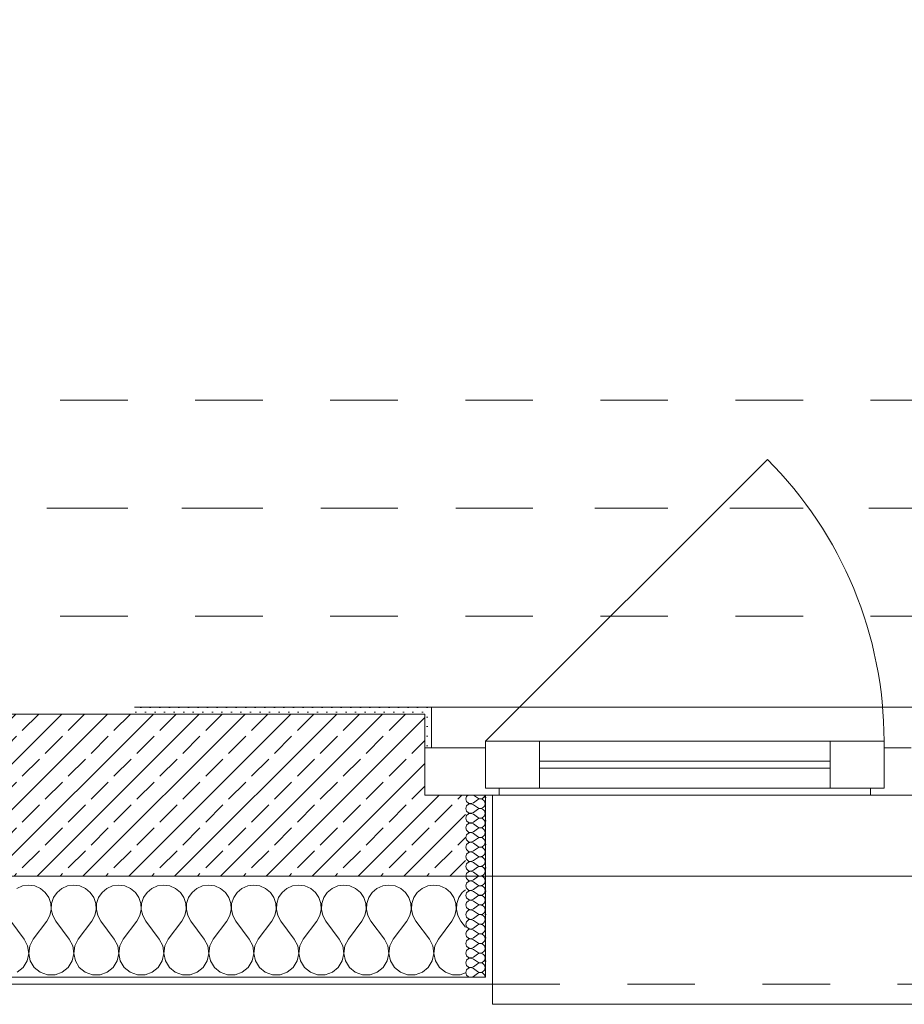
# Model space of a CAD drawing. Header units: metres. Extents: x -3.5 to 65.3, y -10.9 to 16.7.
# Tile 8 of 184: x 4.1 to 5.4, y -0.2 to 1.3. Entities that reach past the tile are written whole.
import ezdxf

# ---------------------------------------------------------------- set-up
doc = ezdxf.new("R2010")
doc.units = ezdxf.units.M
doc.header["$MEASUREMENT"] = 0
for name, pattern in [('Achse', [0.08, 0.04, -0.02, 0, -0.02]), ('Strichlinie doppelt', [0.218722, 0.105833, -0.042333, 0.028222, -0.042333]), ('Strichlinie eng', [0.046, 0.03, -0.016]), ('Untersicht', [0.04, 0.03, -0.01])]:
    doc.linetypes.add(name, pattern=pattern)
for name, color, linetype in [('451 - Universal.Achsen Raster', 7, 'Continuous'), ('603 - Struktur.Bodenplatte_ Decke Roh', 7, 'Continuous'), ('604 - Struktur.Wand Aussen', 7, 'Continuous'), ('608 - Struktur.Träger', 7, 'Continuous')]:
    doc.layers.add(name, color=color, linetype=linetype)
pattern_1 = [(0, (0, 0), (0, 0.03464102), [0, -0.02]), (0, (0.01, 0.01732), (0, 0.03464102), [0, -0.02])]
pattern_2 = [(45, (0, 0), (-0.007071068, 0.007071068), [0, -0.01])]

# ---------------------------------------------------------------- blocks, each defined once
blk = doc.blocks.new('*X14')
at = {"layer": '604 - Struktur.Wand Aussen', "color": 7, "linetype": 'Continuous', "lineweight": 5}
for p, q in [((4.1242, -0.0096), (4.1158, -0.0133)), ((4.1333, -0.0083), (4.1242, -0.0096)), ((4.1424, -0.0096), (4.1333, -0.0083)), ((4.1509, -0.0133), (4.1424, -0.0096)), ((4.1579, -0.0192), (4.1509, -0.0133)), ((4.1825, -0.0133), (4.1754, -0.0192)), ((4.1909, -0.0096), (4.1825, -0.0133)), ((4.2, -0.0083), (4.1909, -0.0096)), ((4.2091, -0.0096), (4.2, -0.0083)), ((4.2175, -0.0133), (4.2091, -0.0096)), ((4.2246, -0.0192), (4.2175, -0.0133)), ((4.2491, -0.0133), (4.2421, -0.0192)), ((4.2576, -0.0096), (4.2491, -0.0133)), ((4.2667, -0.0083), (4.2576, -0.0096)), ((4.2758, -0.0096), (4.2667, -0.0083)), ((4.2842, -0.0133), (4.2758, -0.0096)), ((4.2913, -0.0192), (4.2842, -0.0133)), ((4.3158, -0.0133), (4.3087, -0.0192)), ((4.3242, -0.0096), (4.3158, -0.0133)), ((4.3333, -0.0083), (4.3242, -0.0096)), ((4.3424, -0.0096), (4.3333, -0.0083)), ((4.3509, -0.0133), (4.3424, -0.0096)), ((4.3579, -0.0192), (4.3509, -0.0133)), ((4.3825, -0.0133), (4.3754, -0.0192)), ((4.3909, -0.0096), (4.3825, -0.0133)), ((4.4, -0.0083), (4.3909, -0.0096)), ((4.4091, -0.0096), (4.4, -0.0083)), ((4.4175, -0.0133), (4.4091, -0.0096)), ((4.4246, -0.0192), (4.4175, -0.0133)), ((4.4491, -0.0133), (4.4421, -0.0192)), ((4.4576, -0.0096), (4.4491, -0.0133)), ((4.4667, -0.0083), (4.4576, -0.0096)), ((4.4758, -0.0096), (4.4667, -0.0083)), ((4.4842, -0.0133), (4.4758, -0.0096)), ((4.4913, -0.0192), (4.4842, -0.0133)), ((4.5158, -0.0133), (4.5087, -0.0192)), ((4.5242, -0.0096), (4.5158, -0.0133)), ((4.5333, -0.0083), (4.5242, -0.0096)), ((4.5424, -0.0096), (4.5333, -0.0083)), ((4.5509, -0.0133), (4.5424, -0.0096)), ((4.5579, -0.0192), (4.5509, -0.0133)), ((4.5825, -0.0133), (4.5754, -0.0192)), ((4.5909, -0.0096), (4.5825, -0.0133)), ((4.6, -0.0083), (4.5909, -0.0096)), ((4.6091, -0.0096), (4.6, -0.0083)), ((4.6175, -0.0133), (4.6091, -0.0096)), ((4.6246, -0.0192), (4.6175, -0.0133)), ((4.6491, -0.0133), (4.6421, -0.0192)), ((4.6576, -0.0096), (4.6491, -0.0133)), ((4.6667, -0.0083), (4.6576, -0.0096)), ((4.6758, -0.0096), (4.6667, -0.0083)), ((4.6842, -0.0133), (4.6758, -0.0096)), ((4.6913, -0.0192), (4.6842, -0.0133)), ((4.7158, -0.0133), (4.7087, -0.0192)), ((4.7242, -0.0096), (4.7158, -0.0133)), ((4.7333, -0.0083), (4.7242, -0.0096)), ((4.7424, -0.0096), (4.7333, -0.0083)), ((4.7509, -0.0133), (4.7424, -0.0096)), ((4.7579, -0.0192), (4.7509, -0.0133)), ((4.1631, -0.0268), (4.1579, -0.0192)), ((4.1661, -0.0355), (4.1631, -0.0268)), ((4.1702, -0.0268), (4.1672, -0.0355)), ((4.1754, -0.0192), (4.1702, -0.0268)), ((4.2298, -0.0268), (4.2246, -0.0192)), ((4.2328, -0.0355), (4.2298, -0.0268)), ((4.2369, -0.0268), (4.2339, -0.0355)), ((4.2421, -0.0192), (4.2369, -0.0268)), ((4.2965, -0.0268), (4.2913, -0.0192)), ((4.2994, -0.0355), (4.2965, -0.0268)), ((4.3035, -0.0268), (4.3006, -0.0355)), ((4.3087, -0.0192), (4.3035, -0.0268)), ((4.3631, -0.0268), (4.3579, -0.0192)), ((4.3661, -0.0355), (4.3631, -0.0268)), ((4.3702, -0.0268), (4.3672, -0.0355)), ((4.3754, -0.0192), (4.3702, -0.0268)), ((4.4298, -0.0268), (4.4246, -0.0192)), ((4.4328, -0.0355), (4.4298, -0.0268)), ((4.4369, -0.0268), (4.4339, -0.0355)), ((4.4421, -0.0192), (4.4369, -0.0268)), ((4.4965, -0.0268), (4.4913, -0.0192)), ((4.4994, -0.0355), (4.4965, -0.0268)), ((4.5035, -0.0268), (4.5006, -0.0355)), ((4.5087, -0.0192), (4.5035, -0.0268)), ((4.5631, -0.0268), (4.5579, -0.0192)), ((4.5661, -0.0355), (4.5631, -0.0268)), ((4.5702, -0.0268), (4.5672, -0.0355)), ((4.5754, -0.0192), (4.5702, -0.0268)), ((4.6298, -0.0268), (4.6246, -0.0192)), ((4.6328, -0.0355), (4.6298, -0.0268)), ((4.6369, -0.0268), (4.6339, -0.0355)), ((4.6421, -0.0192), (4.6369, -0.0268)), ((4.6965, -0.0268), (4.6913, -0.0192)), ((4.6994, -0.0355), (4.6965, -0.0268)), ((4.7035, -0.0268), (4.7006, -0.0355)), ((4.7087, -0.0192), (4.7035, -0.0268)), ((4.7631, -0.0268), (4.7579, -0.0192)), ((4.7661, -0.0355), (4.7631, -0.0268)), ((4.7702, -0.0268), (4.7672, -0.0355)), ((4.7754, -0.0192), (4.7702, -0.0268)), ((4.78, -0.0154), (4.7754, -0.0192)), ((4.1665, -0.0447), (4.1661, -0.0355)), ((4.1672, -0.0355), (4.1668, -0.0447)), ((4.2332, -0.0447), (4.2328, -0.0355)), ((4.2339, -0.0355), (4.2335, -0.0447)), ((4.2999, -0.0447), (4.2994, -0.0355)), ((4.3006, -0.0355), (4.3001, -0.0447)), ((4.3665, -0.0447), (4.3661, -0.0355)), ((4.3672, -0.0355), (4.3668, -0.0447)), ((4.4332, -0.0447), (4.4328, -0.0355)), ((4.4339, -0.0355), (4.4335, -0.0447)), ((4.4999, -0.0447), (4.4994, -0.0355)), ((4.5006, -0.0355), (4.5001, -0.0447)), ((4.5665, -0.0447), (4.5661, -0.0355)), ((4.5672, -0.0355), (4.5668, -0.0447)), ((4.6332, -0.0447), (4.6328, -0.0355)), ((4.6339, -0.0355), (4.6335, -0.0447)), ((4.6999, -0.0447), (4.6994, -0.0355)), ((4.7006, -0.0355), (4.7001, -0.0447)), ((4.7665, -0.0447), (4.7661, -0.0355)), ((4.7672, -0.0355), (4.7668, -0.0447)), ((4.16, -0.0617), (4.1645, -0.0536)), ((4.1645, -0.0536), (4.1665, -0.0447)), ((4.1668, -0.0447), (4.1689, -0.0536)), ((4.1689, -0.0536), (4.1733, -0.0617)), ((4.2267, -0.0617), (4.2311, -0.0536)), ((4.2311, -0.0536), (4.2332, -0.0447)), ((4.2335, -0.0447), (4.2355, -0.0536)), ((4.2355, -0.0536), (4.24, -0.0617)), ((4.2933, -0.0617), (4.2978, -0.0536)), ((4.2978, -0.0536), (4.2999, -0.0447)), ((4.3001, -0.0447), (4.3022, -0.0536)), ((4.3022, -0.0536), (4.3067, -0.0617)), ((4.36, -0.0617), (4.3645, -0.0536)), ((4.3645, -0.0536), (4.3665, -0.0447)), ((4.3668, -0.0447), (4.3689, -0.0536)), ((4.3689, -0.0536), (4.3733, -0.0617)), ((4.4267, -0.0617), (4.4311, -0.0536)), ((4.4311, -0.0536), (4.4332, -0.0447)), ((4.4335, -0.0447), (4.4355, -0.0536)), ((4.4355, -0.0536), (4.44, -0.0617)), ((4.4933, -0.0617), (4.4978, -0.0536)), ((4.4978, -0.0536), (4.4999, -0.0447)), ((4.5001, -0.0447), (4.5022, -0.0536)), ((4.5022, -0.0536), (4.5067, -0.0617)), ((4.56, -0.0617), (4.5645, -0.0536)), ((4.5645, -0.0536), (4.5665, -0.0447)), ((4.5668, -0.0447), (4.5689, -0.0536)), ((4.5689, -0.0536), (4.5733, -0.0617)), ((4.6267, -0.0617), (4.6311, -0.0536)), ((4.6311, -0.0536), (4.6332, -0.0447)), ((4.6335, -0.0447), (4.6355, -0.0536)), ((4.6355, -0.0536), (4.64, -0.0617)), ((4.6933, -0.0617), (4.6978, -0.0536)), ((4.6978, -0.0536), (4.6999, -0.0447)), ((4.7001, -0.0447), (4.7022, -0.0536)), ((4.7022, -0.0536), (4.7067, -0.0617)), ((4.76, -0.0617), (4.7645, -0.0536)), ((4.7645, -0.0536), (4.7665, -0.0447)), ((4.7668, -0.0447), (4.7689, -0.0536)), ((4.7689, -0.0536), (4.7733, -0.0617)), ((4.1267, -0.0883), (4.1067, -0.0617)), ((4.14, -0.0883), (4.16, -0.0617)), ((4.1933, -0.0883), (4.1733, -0.0617)), ((4.2067, -0.0883), (4.2267, -0.0617)), ((4.26, -0.0883), (4.24, -0.0617)), ((4.2733, -0.0883), (4.2933, -0.0617)), ((4.3267, -0.0883), (4.3067, -0.0617)), ((4.34, -0.0883), (4.36, -0.0617)), ((4.3933, -0.0883), (4.3733, -0.0617)), ((4.4067, -0.0883), (4.4267, -0.0617)), ((4.46, -0.0883), (4.44, -0.0617)), ((4.4733, -0.0883), (4.4933, -0.0617)), ((4.5267, -0.0883), (4.5067, -0.0617)), ((4.54, -0.0883), (4.56, -0.0617)), ((4.5933, -0.0883), (4.5733, -0.0617)), ((4.6067, -0.0883), (4.6267, -0.0617)), ((4.66, -0.0883), (4.64, -0.0617)), ((4.6733, -0.0883), (4.6933, -0.0617)), ((4.7267, -0.0883), (4.7067, -0.0617)), ((4.74, -0.0883), (4.76, -0.0617)), ((4.78, -0.0706), (4.7733, -0.0617)), ((4.1318, -0.0984), (4.1267, -0.0883)), ((4.1333, -0.1096), (4.1318, -0.0984)), ((4.1349, -0.0984), (4.1334, -0.1096)), ((4.14, -0.0883), (4.1349, -0.0984)), ((4.1985, -0.0984), (4.1933, -0.0883)), ((4.2, -0.1096), (4.1985, -0.0984)), ((4.2015, -0.0984), (4.2, -0.1096)), ((4.2067, -0.0883), (4.2015, -0.0984)), ((4.2651, -0.0984), (4.26, -0.0883)), ((4.2666, -0.1096), (4.2651, -0.0984)), ((4.2682, -0.0984), (4.2667, -0.1096)), ((4.2733, -0.0883), (4.2682, -0.0984)), ((4.3318, -0.0984), (4.3267, -0.0883)), ((4.3333, -0.1096), (4.3318, -0.0984)), ((4.3349, -0.0984), (4.3334, -0.1096)), ((4.34, -0.0883), (4.3349, -0.0984)), ((4.3985, -0.0984), (4.3933, -0.0883)), ((4.4, -0.1096), (4.3985, -0.0984)), ((4.4015, -0.0984), (4.4, -0.1096)), ((4.4067, -0.0883), (4.4015, -0.0984)), ((4.4651, -0.0984), (4.46, -0.0883)), ((4.4666, -0.1096), (4.4651, -0.0984)), ((4.4682, -0.0984), (4.4667, -0.1096)), ((4.4733, -0.0883), (4.4682, -0.0984)), ((4.5318, -0.0984), (4.5267, -0.0883)), ((4.5333, -0.1096), (4.5318, -0.0984)), ((4.5349, -0.0984), (4.5334, -0.1096)), ((4.54, -0.0883), (4.5349, -0.0984)), ((4.5985, -0.0984), (4.5933, -0.0883)), ((4.6, -0.1096), (4.5985, -0.0984)), ((4.6015, -0.0984), (4.6, -0.1096)), ((4.6067, -0.0883), (4.6015, -0.0984)), ((4.6651, -0.0984), (4.66, -0.0883)), ((4.6666, -0.1096), (4.6651, -0.0984)), ((4.6682, -0.0984), (4.6667, -0.1096)), ((4.6733, -0.0883), (4.6682, -0.0984)), ((4.7318, -0.0984), (4.7267, -0.0883)), ((4.7333, -0.1096), (4.7318, -0.0984)), ((4.7349, -0.0984), (4.7334, -0.1096)), ((4.74, -0.0883), (4.7349, -0.0984)), ((4.131, -0.1207), (4.1333, -0.1096)), ((4.1334, -0.1096), (4.1357, -0.1207)), ((4.1976, -0.1207), (4.2, -0.1096)), ((4.2, -0.1096), (4.2024, -0.1207)), ((4.2643, -0.1207), (4.2666, -0.1096)), ((4.2667, -0.1096), (4.269, -0.1207)), ((4.331, -0.1207), (4.3333, -0.1096)), ((4.3334, -0.1096), (4.3357, -0.1207)), ((4.3976, -0.1207), (4.4, -0.1096)), ((4.4, -0.1096), (4.4024, -0.1207)), ((4.4643, -0.1207), (4.4666, -0.1096)), ((4.4667, -0.1096), (4.469, -0.1207)), ((4.531, -0.1207), (4.5333, -0.1096)), ((4.5334, -0.1096), (4.5357, -0.1207)), ((4.5976, -0.1207), (4.6, -0.1096)), ((4.6, -0.1096), (4.6024, -0.1207)), ((4.6643, -0.1207), (4.6666, -0.1096)), ((4.6667, -0.1096), (4.669, -0.1207)), ((4.731, -0.1207), (4.7333, -0.1096)), ((4.7334, -0.1096), (4.7357, -0.1207)), ((4.1163, -0.1374), (4.1251, -0.1303)), ((4.1251, -0.1303), (4.131, -0.1207)), ((4.1357, -0.1207), (4.1416, -0.1303)), ((4.1416, -0.1303), (4.1504, -0.1374)), ((4.183, -0.1374), (4.1917, -0.1303)), ((4.1917, -0.1303), (4.1976, -0.1207)), ((4.2024, -0.1207), (4.2083, -0.1303)), ((4.2083, -0.1303), (4.217, -0.1374)), ((4.2496, -0.1374), (4.2584, -0.1303)), ((4.2584, -0.1303), (4.2643, -0.1207)), ((4.269, -0.1207), (4.2749, -0.1303)), ((4.2749, -0.1303), (4.2837, -0.1374)), ((4.3163, -0.1374), (4.3251, -0.1303)), ((4.3251, -0.1303), (4.331, -0.1207)), ((4.3357, -0.1207), (4.3416, -0.1303)), ((4.3416, -0.1303), (4.3504, -0.1374)), ((4.383, -0.1374), (4.3917, -0.1303)), ((4.3917, -0.1303), (4.3976, -0.1207)), ((4.4024, -0.1207), (4.4083, -0.1303)), ((4.4083, -0.1303), (4.417, -0.1374)), ((4.4496, -0.1374), (4.4584, -0.1303)), ((4.4584, -0.1303), (4.4643, -0.1207)), ((4.469, -0.1207), (4.4749, -0.1303)), ((4.4749, -0.1303), (4.4837, -0.1374)), ((4.5163, -0.1374), (4.5251, -0.1303)), ((4.5251, -0.1303), (4.531, -0.1207)), ((4.5357, -0.1207), (4.5416, -0.1303)), ((4.5416, -0.1303), (4.5504, -0.1374)), ((4.583, -0.1374), (4.5917, -0.1303)), ((4.5917, -0.1303), (4.5976, -0.1207)), ((4.6024, -0.1207), (4.6083, -0.1303)), ((4.6083, -0.1303), (4.617, -0.1374)), ((4.6496, -0.1374), (4.6584, -0.1303)), ((4.6584, -0.1303), (4.6643, -0.1207)), ((4.669, -0.1207), (4.6749, -0.1303)), ((4.6749, -0.1303), (4.6837, -0.1374)), ((4.7163, -0.1374), (4.7251, -0.1303)), ((4.7251, -0.1303), (4.731, -0.1207)), ((4.7357, -0.1207), (4.7416, -0.1303)), ((4.7416, -0.1303), (4.7504, -0.1374)), ((4.1504, -0.1374), (4.161, -0.1412)), ((4.161, -0.1412), (4.1723, -0.1412)), ((4.1723, -0.1412), (4.183, -0.1374)), ((4.217, -0.1374), (4.2277, -0.1412)), ((4.2277, -0.1412), (4.239, -0.1412)), ((4.239, -0.1412), (4.2496, -0.1374)), ((4.2837, -0.1374), (4.2943, -0.1412)), ((4.2943, -0.1412), (4.3057, -0.1412)), ((4.3057, -0.1412), (4.3163, -0.1374)), ((4.3504, -0.1374), (4.361, -0.1412)), ((4.361, -0.1412), (4.3723, -0.1412)), ((4.3723, -0.1412), (4.383, -0.1374)), ((4.417, -0.1374), (4.4277, -0.1412)), ((4.4277, -0.1412), (4.439, -0.1412)), ((4.439, -0.1412), (4.4496, -0.1374)), ((4.4837, -0.1374), (4.4943, -0.1412)), ((4.4943, -0.1412), (4.5057, -0.1412)), ((4.5057, -0.1412), (4.5163, -0.1374)), ((4.5504, -0.1374), (4.561, -0.1412)), ((4.561, -0.1412), (4.5723, -0.1412)), ((4.5723, -0.1412), (4.583, -0.1374)), ((4.617, -0.1374), (4.6277, -0.1412)), ((4.6277, -0.1412), (4.639, -0.1412)), ((4.639, -0.1412), (4.6496, -0.1374)), ((4.6837, -0.1374), (4.6943, -0.1412)), ((4.6943, -0.1412), (4.7057, -0.1412)), ((4.7057, -0.1412), (4.7163, -0.1374)), ((4.7504, -0.1374), (4.761, -0.1412)), ((4.761, -0.1412), (4.7723, -0.1412)), ((4.7723, -0.1412), (4.78, -0.1385))]:
    blk.add_line(p, q, dxfattribs=at)
blk = doc.blocks.new('*X47')
at = {"layer": '604 - Struktur.Wand Aussen', "color": 7, "linetype": 'Continuous', "lineweight": 5}
for p, q in [((4.7818, 0.123), (4.7807, 0.1193)), ((4.7807, 0.1193), (4.7818, 0.1155)), ((4.7839, 0.125), (4.7818, 0.123)), ((4.7921, 0.125), (4.7979, 0.1207)), ((4.7921, 0.1136), (4.7979, 0.1179)), ((4.7979, 0.1207), (4.7996, 0.1198)), ((4.7996, 0.1188), (4.7979, 0.1179)), ((4.7996, 0.1198), (4.8015, 0.1193)), ((4.8015, 0.1193), (4.7996, 0.1188)), ((4.8015, 0.1193), (4.8035, 0.1194)), ((4.8035, 0.1192), (4.8015, 0.1193)), ((4.8035, 0.1194), (4.8053, 0.12)), ((4.8053, 0.1185), (4.8035, 0.1192)), ((4.8053, 0.12), (4.807, 0.1212)), ((4.807, 0.1174), (4.8053, 0.1185)), ((4.807, 0.1212), (4.8082, 0.1227)), ((4.8082, 0.1159), (4.807, 0.1174)), ((4.8082, 0.1227), (4.809, 0.1245)), ((4.809, 0.1245), (4.8091, 0.125)), ((4.7818, 0.1088), (4.7807, 0.105)), ((4.7807, 0.105), (4.7818, 0.1012)), ((4.7818, 0.1155), (4.7847, 0.1129)), ((4.7847, 0.1114), (4.7818, 0.1088)), ((4.7847, 0.1129), (4.7885, 0.1122)), ((4.7885, 0.1121), (4.7847, 0.1114)), ((4.7885, 0.1122), (4.7921, 0.1136)), ((4.7921, 0.1107), (4.7885, 0.1121)), ((4.7921, 0.1107), (4.7979, 0.1064)), ((4.7921, 0.0993), (4.7979, 0.1036)), ((4.7979, 0.1064), (4.7996, 0.1055)), ((4.7996, 0.1045), (4.7979, 0.1036)), ((4.7996, 0.1055), (4.8015, 0.105)), ((4.8015, 0.105), (4.7996, 0.1045)), ((4.8015, 0.105), (4.8035, 0.1051)), ((4.8035, 0.1049), (4.8015, 0.105)), ((4.8035, 0.1051), (4.8053, 0.1058)), ((4.8053, 0.1042), (4.8035, 0.1049)), ((4.8053, 0.1058), (4.807, 0.1069)), ((4.807, 0.1031), (4.8053, 0.1042)), ((4.807, 0.1069), (4.8082, 0.1084)), ((4.8082, 0.1016), (4.807, 0.1031)), ((4.809, 0.1141), (4.8082, 0.1159)), ((4.8082, 0.1084), (4.809, 0.1102)), ((4.8093, 0.1121), (4.809, 0.1141)), ((4.809, 0.1102), (4.8093, 0.1121)), ((4.7818, 0.0945), (4.7807, 0.0907)), ((4.7807, 0.0907), (4.7818, 0.087)), ((4.7818, 0.1012), (4.7847, 0.0986)), ((4.7847, 0.0971), (4.7818, 0.0945)), ((4.7847, 0.0986), (4.7885, 0.0979)), ((4.7885, 0.0978), (4.7847, 0.0971)), ((4.7885, 0.0979), (4.7921, 0.0993)), ((4.7921, 0.0964), (4.7885, 0.0978)), ((4.7921, 0.0964), (4.7979, 0.0921)), ((4.7921, 0.085), (4.7979, 0.0893)), ((4.7979, 0.0921), (4.7996, 0.0912)), ((4.7996, 0.0902), (4.7979, 0.0893)), ((4.7996, 0.0912), (4.8015, 0.0907)), ((4.8015, 0.0907), (4.7996, 0.0902)), ((4.8015, 0.0907), (4.8035, 0.0908)), ((4.8035, 0.0906), (4.8015, 0.0907)), ((4.8035, 0.0908), (4.8053, 0.0915)), ((4.8053, 0.09), (4.8035, 0.0906)), ((4.8053, 0.0915), (4.807, 0.0926)), ((4.807, 0.0888), (4.8053, 0.09)), ((4.807, 0.0926), (4.8082, 0.0941)), ((4.8082, 0.0873), (4.807, 0.0888)), ((4.809, 0.0998), (4.8082, 0.1016)), ((4.8082, 0.0941), (4.809, 0.0959)), ((4.8093, 0.0979), (4.809, 0.0998)), ((4.809, 0.0959), (4.8093, 0.0979)), ((4.7818, 0.0802), (4.7807, 0.0764)), ((4.7807, 0.0764), (4.7818, 0.0727)), ((4.7818, 0.087), (4.7847, 0.0843)), ((4.7847, 0.0828), (4.7818, 0.0802)), ((4.7847, 0.0843), (4.7885, 0.0836)), ((4.7885, 0.0835), (4.7847, 0.0828)), ((4.7885, 0.0836), (4.7921, 0.085)), ((4.7921, 0.0821), (4.7885, 0.0835)), ((4.7921, 0.0821), (4.7979, 0.0779)), ((4.7921, 0.0707), (4.7979, 0.075)), ((4.7979, 0.0779), (4.7996, 0.0769)), ((4.7996, 0.076), (4.7979, 0.075)), ((4.7996, 0.0769), (4.8015, 0.0765)), ((4.8015, 0.0764), (4.7996, 0.076)), ((4.8015, 0.0765), (4.8035, 0.0766)), ((4.8035, 0.0763), (4.8015, 0.0764)), ((4.8035, 0.0766), (4.8053, 0.0772)), ((4.8053, 0.0757), (4.8035, 0.0763)), ((4.8053, 0.0772), (4.807, 0.0783)), ((4.807, 0.0746), (4.8053, 0.0757)), ((4.807, 0.0783), (4.8082, 0.0798)), ((4.8082, 0.073), (4.807, 0.0746)), ((4.809, 0.0855), (4.8082, 0.0873)), ((4.8082, 0.0798), (4.809, 0.0816)), ((4.809, 0.0712), (4.8082, 0.073)), ((4.8093, 0.0836), (4.809, 0.0855)), ((4.809, 0.0816), (4.8093, 0.0836)), ((4.7818, 0.0659), (4.7807, 0.0621)), ((4.7807, 0.0621), (4.7818, 0.0584)), ((4.7818, 0.0727), (4.7847, 0.07)), ((4.7847, 0.0685), (4.7818, 0.0659)), ((4.7818, 0.0584), (4.7847, 0.0558)), ((4.7847, 0.07), (4.7885, 0.0693)), ((4.7885, 0.0693), (4.7847, 0.0685)), ((4.7885, 0.0693), (4.7921, 0.0707)), ((4.7921, 0.0679), (4.7885, 0.0693)), ((4.7921, 0.0679), (4.7979, 0.0636)), ((4.7921, 0.0564), (4.7979, 0.0607)), ((4.7979, 0.0636), (4.7996, 0.0626)), ((4.7996, 0.0617), (4.7979, 0.0607)), ((4.7996, 0.0626), (4.8015, 0.0622)), ((4.8015, 0.0621), (4.7996, 0.0617)), ((4.8015, 0.0622), (4.8035, 0.0623)), ((4.8035, 0.062), (4.8015, 0.0621)), ((4.8035, 0.0623), (4.8053, 0.0629)), ((4.8053, 0.0614), (4.8035, 0.062)), ((4.8053, 0.0629), (4.807, 0.064)), ((4.807, 0.0603), (4.8053, 0.0614)), ((4.807, 0.064), (4.8082, 0.0655)), ((4.8082, 0.0588), (4.807, 0.0603)), ((4.8082, 0.0655), (4.809, 0.0673)), ((4.809, 0.057), (4.8082, 0.0588)), ((4.8093, 0.0693), (4.809, 0.0712)), ((4.809, 0.0673), (4.8093, 0.0693)), ((4.7818, 0.0516), (4.7807, 0.0479)), ((4.7807, 0.0479), (4.7818, 0.0441)), ((4.7847, 0.0542), (4.7818, 0.0516)), ((4.7818, 0.0441), (4.7847, 0.0415)), ((4.7847, 0.0558), (4.7885, 0.055)), ((4.7885, 0.055), (4.7847, 0.0542)), ((4.7885, 0.055), (4.7921, 0.0564)), ((4.7921, 0.0536), (4.7885, 0.055)), ((4.7921, 0.0536), (4.7979, 0.0493)), ((4.7921, 0.0421), (4.7979, 0.0464)), ((4.7979, 0.0493), (4.7996, 0.0483)), ((4.7996, 0.0474), (4.7979, 0.0464)), ((4.7996, 0.0483), (4.8015, 0.0479)), ((4.8015, 0.0478), (4.7996, 0.0474)), ((4.8015, 0.0479), (4.8035, 0.048)), ((4.8035, 0.0477), (4.8015, 0.0478)), ((4.8035, 0.048), (4.8053, 0.0486)), ((4.8053, 0.0471), (4.8035, 0.0477)), ((4.8053, 0.0486), (4.807, 0.0497)), ((4.807, 0.046), (4.8053, 0.0471)), ((4.807, 0.0497), (4.8082, 0.0512)), ((4.8082, 0.0445), (4.807, 0.046)), ((4.8082, 0.0512), (4.809, 0.053)), ((4.809, 0.0427), (4.8082, 0.0445)), ((4.8093, 0.055), (4.809, 0.057)), ((4.809, 0.053), (4.8093, 0.055)), ((4.7818, 0.0373), (4.7807, 0.0336)), ((4.7807, 0.0336), (4.7818, 0.0298)), ((4.7847, 0.04), (4.7818, 0.0373)), ((4.7818, 0.0298), (4.7847, 0.0272)), ((4.7847, 0.0415), (4.7885, 0.0407)), ((4.7885, 0.0407), (4.7847, 0.04)), ((4.7885, 0.0407), (4.7921, 0.0421)), ((4.7921, 0.0393), (4.7885, 0.0407)), ((4.7921, 0.0393), (4.7979, 0.035)), ((4.7921, 0.0279), (4.7979, 0.0321)), ((4.7979, 0.035), (4.7996, 0.034)), ((4.7996, 0.0331), (4.7979, 0.0321)), ((4.7996, 0.034), (4.8015, 0.0336)), ((4.8015, 0.0335), (4.7996, 0.0331)), ((4.8015, 0.0336), (4.8035, 0.0337)), ((4.8035, 0.0334), (4.8015, 0.0335)), ((4.8035, 0.0337), (4.8053, 0.0343)), ((4.8053, 0.0328), (4.8035, 0.0334)), ((4.8053, 0.0343), (4.807, 0.0354)), ((4.807, 0.0317), (4.8053, 0.0328)), ((4.807, 0.0354), (4.8082, 0.037)), ((4.8082, 0.0302), (4.807, 0.0317)), ((4.8082, 0.037), (4.809, 0.0388)), ((4.809, 0.0284), (4.8082, 0.0302)), ((4.8093, 0.0407), (4.809, 0.0427)), ((4.809, 0.0388), (4.8093, 0.0407)), ((4.7818, 0.023), (4.7807, 0.0193)), ((4.7807, 0.0193), (4.7818, 0.0155)), ((4.7847, 0.0257), (4.7818, 0.023)), ((4.7818, 0.0155), (4.7847, 0.0129)), ((4.7847, 0.0272), (4.7885, 0.0265)), ((4.7885, 0.0264), (4.7847, 0.0257)), ((4.7885, 0.0265), (4.7921, 0.0279)), ((4.7921, 0.025), (4.7885, 0.0264)), ((4.7921, 0.025), (4.7979, 0.0207)), ((4.7921, 0.0136), (4.7979, 0.0179)), ((4.7979, 0.0207), (4.7996, 0.0198)), ((4.7996, 0.0188), (4.7979, 0.0179)), ((4.7996, 0.0198), (4.8015, 0.0193)), ((4.8015, 0.0193), (4.7996, 0.0188)), ((4.8015, 0.0193), (4.8035, 0.0194)), ((4.8035, 0.0192), (4.8015, 0.0193)), ((4.8035, 0.0194), (4.8053, 0.02)), ((4.8053, 0.0185), (4.8035, 0.0192)), ((4.8053, 0.02), (4.807, 0.0212)), ((4.807, 0.0174), (4.8053, 0.0185)), ((4.807, 0.0212), (4.8082, 0.0227)), ((4.8082, 0.0159), (4.807, 0.0174)), ((4.8082, 0.0227), (4.809, 0.0245)), ((4.809, 0.0141), (4.8082, 0.0159)), ((4.8093, 0.0264), (4.809, 0.0284)), ((4.809, 0.0245), (4.8093, 0.0264)), ((4.7818, 0.0088), (4.7807, 0.005)), ((4.7807, 0.005), (4.7818, 0.0012)), ((4.7847, 0.0114), (4.7818, 0.0088)), ((4.7818, 0.0012), (4.7847, -0.0014)), ((4.7847, 0.0129), (4.7885, 0.0122)), ((4.7885, 0.0121), (4.7847, 0.0114)), ((4.7885, 0.0122), (4.7921, 0.0136)), ((4.7921, 0.0107), (4.7885, 0.0121)), ((4.7921, 0.0107), (4.7979, 0.0064)), ((4.7921, -0.0007), (4.7979, 0.0036)), ((4.7979, 0.0064), (4.7996, 0.0055)), ((4.7996, 0.0045), (4.7979, 0.0036)), ((4.7996, 0.0055), (4.8015, 0.005)), ((4.8015, 0.005), (4.7996, 0.0045)), ((4.8015, 0.005), (4.8035, 0.0051)), ((4.8035, 0.0049), (4.8015, 0.005)), ((4.8035, 0.0051), (4.8053, 0.0058)), ((4.8053, 0.0042), (4.8035, 0.0049)), ((4.8053, 0.0058), (4.807, 0.0069)), ((4.807, 0.0031), (4.8053, 0.0042)), ((4.807, 0.0069), (4.8082, 0.0084)), ((4.8082, 0.0016), (4.807, 0.0031)), ((4.8082, 0.0084), (4.809, 0.0102)), ((4.809, -0.0002), (4.8082, 0.0016)), ((4.8093, 0.0121), (4.809, 0.0141)), ((4.809, 0.0102), (4.8093, 0.0121)), ((4.7818, -0.0055), (4.7807, -0.0093)), ((4.7807, -0.0093), (4.7818, -0.013)), ((4.7847, -0.0029), (4.7818, -0.0055)), ((4.7818, -0.013), (4.7847, -0.0157)), ((4.7847, -0.0014), (4.7885, -0.0021)), ((4.7885, -0.0022), (4.7847, -0.0029)), ((4.7885, -0.0021), (4.7921, -0.0007)), ((4.7921, -0.0036), (4.7885, -0.0022)), ((4.7921, -0.0036), (4.7979, -0.0079)), ((4.7921, -0.015), (4.7979, -0.0107)), ((4.7979, -0.0079), (4.7996, -0.0088)), ((4.7996, -0.0098), (4.7979, -0.0107)), ((4.7996, -0.0088), (4.8015, -0.0093)), ((4.8015, -0.0093), (4.7996, -0.0098)), ((4.8015, -0.0093), (4.8035, -0.0092)), ((4.8035, -0.0094), (4.8015, -0.0093)), ((4.8035, -0.0092), (4.8053, -0.0085)), ((4.8053, -0.01), (4.8035, -0.0094)), ((4.8053, -0.0085), (4.807, -0.0074)), ((4.807, -0.0112), (4.8053, -0.01)), ((4.807, -0.0074), (4.8082, -0.0059)), ((4.8082, -0.0127), (4.807, -0.0112)), ((4.8082, -0.0059), (4.809, -0.0041)), ((4.809, -0.0145), (4.8082, -0.0127)), ((4.8093, -0.0021), (4.809, -0.0002)), ((4.809, -0.0041), (4.8093, -0.0021)), ((4.8093, -0.0164), (4.809, -0.0145)), ((4.7818, -0.0198), (4.7807, -0.0236)), ((4.7807, -0.0236), (4.7818, -0.0273)), ((4.7847, -0.0172), (4.7818, -0.0198)), ((4.7818, -0.0273), (4.7847, -0.03)), ((4.7847, -0.0157), (4.7885, -0.0164)), ((4.7885, -0.0165), (4.7847, -0.0172)), ((4.7885, -0.0164), (4.7921, -0.015)), ((4.7921, -0.0179), (4.7885, -0.0165)), ((4.7921, -0.0179), (4.7979, -0.0221)), ((4.7921, -0.0293), (4.7979, -0.025)), ((4.7979, -0.0221), (4.7996, -0.0231)), ((4.7996, -0.024), (4.7979, -0.025)), ((4.7996, -0.0231), (4.8015, -0.0235)), ((4.8015, -0.0236), (4.7996, -0.024)), ((4.8015, -0.0235), (4.8035, -0.0234)), ((4.8035, -0.0237), (4.8015, -0.0236)), ((4.8035, -0.0234), (4.8053, -0.0228)), ((4.8053, -0.0243), (4.8035, -0.0237)), ((4.8053, -0.0228), (4.807, -0.0217)), ((4.807, -0.0254), (4.8053, -0.0243)), ((4.807, -0.0217), (4.8082, -0.0202)), ((4.8082, -0.027), (4.807, -0.0254)), ((4.8082, -0.0202), (4.809, -0.0184)), ((4.809, -0.0288), (4.8082, -0.027)), ((4.809, -0.0184), (4.8093, -0.0164)), ((4.8093, -0.0307), (4.809, -0.0288)), ((4.7818, -0.0341), (4.7807, -0.0379)), ((4.7807, -0.0379), (4.7818, -0.0416)), ((4.7847, -0.0315), (4.7818, -0.0341)), ((4.7818, -0.0416), (4.7847, -0.0442)), ((4.7847, -0.03), (4.7885, -0.0307)), ((4.7885, -0.0307), (4.7847, -0.0315)), ((4.7885, -0.0307), (4.7921, -0.0293)), ((4.7921, -0.0321), (4.7885, -0.0307)), ((4.7885, -0.045), (4.7921, -0.0436)), ((4.7921, -0.0321), (4.7979, -0.0364)), ((4.7921, -0.0436), (4.7979, -0.0393)), ((4.7979, -0.0364), (4.7996, -0.0374)), ((4.7996, -0.0383), (4.7979, -0.0393)), ((4.7996, -0.0374), (4.8015, -0.0378)), ((4.8015, -0.0379), (4.7996, -0.0383)), ((4.8015, -0.0378), (4.8035, -0.0377)), ((4.8035, -0.038), (4.8015, -0.0379)), ((4.8035, -0.0377), (4.8053, -0.0371)), ((4.8053, -0.0386), (4.8035, -0.038)), ((4.8053, -0.0371), (4.807, -0.036)), ((4.807, -0.0397), (4.8053, -0.0386)), ((4.807, -0.036), (4.8082, -0.0345)), ((4.8082, -0.0412), (4.807, -0.0397)), ((4.8082, -0.0345), (4.809, -0.0327)), ((4.809, -0.043), (4.8082, -0.0412)), ((4.809, -0.0327), (4.8093, -0.0307)), ((4.8093, -0.045), (4.809, -0.043)), ((4.7818, -0.0484), (4.7807, -0.0521)), ((4.7807, -0.0521), (4.7818, -0.0559)), ((4.7847, -0.0458), (4.7818, -0.0484)), ((4.7818, -0.0559), (4.7847, -0.0585)), ((4.7847, -0.0442), (4.7885, -0.045)), ((4.7885, -0.045), (4.7847, -0.0458)), ((4.7921, -0.0464), (4.7885, -0.045)), ((4.7885, -0.0593), (4.7921, -0.0579)), ((4.7921, -0.0464), (4.7979, -0.0507)), ((4.7921, -0.0579), (4.7979, -0.0536)), ((4.7979, -0.0507), (4.7996, -0.0517)), ((4.7996, -0.0526), (4.7979, -0.0536)), ((4.7996, -0.0517), (4.8015, -0.0521)), ((4.8015, -0.0522), (4.7996, -0.0526)), ((4.8015, -0.0521), (4.8035, -0.052)), ((4.8035, -0.0523), (4.8015, -0.0522)), ((4.8035, -0.052), (4.8053, -0.0514)), ((4.8053, -0.0529), (4.8035, -0.0523)), ((4.8053, -0.0514), (4.807, -0.0503)), ((4.807, -0.054), (4.8053, -0.0529)), ((4.807, -0.0503), (4.8082, -0.0488)), ((4.8082, -0.0555), (4.807, -0.054)), ((4.8082, -0.0488), (4.809, -0.047)), ((4.809, -0.0573), (4.8082, -0.0555)), ((4.809, -0.047), (4.8093, -0.045)), ((4.8093, -0.0593), (4.809, -0.0573)), ((4.7818, -0.0627), (4.7807, -0.0664)), ((4.7807, -0.0664), (4.7818, -0.0702)), ((4.7847, -0.06), (4.7818, -0.0627)), ((4.7818, -0.0702), (4.7847, -0.0728)), ((4.7847, -0.0585), (4.7885, -0.0593)), ((4.7885, -0.0593), (4.7847, -0.06)), ((4.7847, -0.0728), (4.7885, -0.0735)), ((4.7921, -0.0607), (4.7885, -0.0593)), ((4.7885, -0.0735), (4.7921, -0.0721)), ((4.7921, -0.0607), (4.7979, -0.065)), ((4.7921, -0.0721), (4.7979, -0.0679)), ((4.7979, -0.065), (4.7996, -0.066)), ((4.7996, -0.0669), (4.7979, -0.0679)), ((4.7996, -0.066), (4.8015, -0.0664)), ((4.8015, -0.0665), (4.7996, -0.0669)), ((4.8015, -0.0664), (4.8035, -0.0663)), ((4.8035, -0.0666), (4.8015, -0.0665)), ((4.8035, -0.0663), (4.8053, -0.0657)), ((4.8053, -0.0672), (4.8035, -0.0666)), ((4.8053, -0.0657), (4.807, -0.0646)), ((4.807, -0.0683), (4.8053, -0.0672)), ((4.807, -0.0646), (4.8082, -0.063)), ((4.8082, -0.0698), (4.807, -0.0683)), ((4.8082, -0.063), (4.809, -0.0612)), ((4.809, -0.0716), (4.8082, -0.0698)), ((4.809, -0.0612), (4.8093, -0.0593)), ((4.8093, -0.0736), (4.809, -0.0716)), ((4.7818, -0.077), (4.7807, -0.0807)), ((4.7807, -0.0807), (4.7818, -0.0845)), ((4.7847, -0.0743), (4.7818, -0.077)), ((4.7818, -0.0845), (4.7847, -0.0871)), ((4.7885, -0.0736), (4.7847, -0.0743)), ((4.7847, -0.0871), (4.7885, -0.0878)), ((4.7921, -0.075), (4.7885, -0.0736)), ((4.7885, -0.0878), (4.7921, -0.0864)), ((4.7921, -0.075), (4.7979, -0.0793)), ((4.7921, -0.0864), (4.7979, -0.0821)), ((4.7979, -0.0793), (4.7996, -0.0802)), ((4.7996, -0.0812), (4.7979, -0.0821)), ((4.7996, -0.0802), (4.8015, -0.0807)), ((4.8015, -0.0807), (4.7996, -0.0812)), ((4.8015, -0.0807), (4.8035, -0.0806)), ((4.8035, -0.0808), (4.8015, -0.0807)), ((4.8035, -0.0806), (4.8053, -0.08)), ((4.8053, -0.0815), (4.8035, -0.0808)), ((4.8053, -0.08), (4.807, -0.0788)), ((4.807, -0.0826), (4.8053, -0.0815)), ((4.807, -0.0788), (4.8082, -0.0773)), ((4.8082, -0.0841), (4.807, -0.0826)), ((4.8082, -0.0773), (4.809, -0.0755)), ((4.809, -0.0859), (4.8082, -0.0841)), ((4.809, -0.0755), (4.8093, -0.0736)), ((4.8093, -0.0879), (4.809, -0.0859)), ((4.7818, -0.0912), (4.7807, -0.095)), ((4.7807, -0.095), (4.7818, -0.0988)), ((4.7847, -0.0886), (4.7818, -0.0912)), ((4.7818, -0.0988), (4.7847, -0.1014)), ((4.7885, -0.0879), (4.7847, -0.0886)), ((4.7847, -0.1014), (4.7885, -0.1021)), ((4.7921, -0.0893), (4.7885, -0.0879)), ((4.7885, -0.1021), (4.7921, -0.1007)), ((4.7921, -0.0893), (4.7979, -0.0936)), ((4.7921, -0.1007), (4.7979, -0.0964)), ((4.7979, -0.0936), (4.7996, -0.0945)), ((4.7996, -0.0955), (4.7979, -0.0964)), ((4.7996, -0.0945), (4.8015, -0.095)), ((4.8015, -0.095), (4.7996, -0.0955)), ((4.8015, -0.095), (4.8035, -0.0949)), ((4.8035, -0.0951), (4.8015, -0.095)), ((4.8035, -0.0949), (4.8053, -0.0942)), ((4.8053, -0.0958), (4.8035, -0.0951)), ((4.8053, -0.0942), (4.807, -0.0931)), ((4.807, -0.0969), (4.8053, -0.0958)), ((4.807, -0.0931), (4.8082, -0.0916)), ((4.8082, -0.0984), (4.807, -0.0969)), ((4.8082, -0.0916), (4.809, -0.0898)), ((4.809, -0.1002), (4.8082, -0.0984)), ((4.809, -0.0898), (4.8093, -0.0879)), ((4.8093, -0.1021), (4.809, -0.1002)), ((4.7818, -0.1055), (4.7807, -0.1093)), ((4.7807, -0.1093), (4.7818, -0.113)), ((4.7847, -0.1029), (4.7818, -0.1055)), ((4.7818, -0.113), (4.7847, -0.1157)), ((4.7885, -0.1022), (4.7847, -0.1029)), ((4.7847, -0.1157), (4.7885, -0.1164)), ((4.7885, -0.1165), (4.7847, -0.1172)), ((4.7921, -0.1036), (4.7885, -0.1022)), ((4.7885, -0.1164), (4.7921, -0.115)), ((4.7921, -0.1179), (4.7885, -0.1165)), ((4.7921, -0.1036), (4.7979, -0.1079)), ((4.7921, -0.115), (4.7979, -0.1107)), ((4.7979, -0.1079), (4.7996, -0.1088)), ((4.7996, -0.1098), (4.7979, -0.1107)), ((4.7996, -0.1088), (4.8015, -0.1093)), ((4.8015, -0.1093), (4.7996, -0.1098)), ((4.8015, -0.1093), (4.8035, -0.1092)), ((4.8035, -0.1094), (4.8015, -0.1093)), ((4.8035, -0.1092), (4.8053, -0.1085)), ((4.8053, -0.11), (4.8035, -0.1094)), ((4.8053, -0.1085), (4.807, -0.1074)), ((4.807, -0.1112), (4.8053, -0.11)), ((4.807, -0.1074), (4.8082, -0.1059)), ((4.8082, -0.1127), (4.807, -0.1112)), ((4.8082, -0.1059), (4.809, -0.1041)), ((4.809, -0.1145), (4.8082, -0.1127)), ((4.809, -0.1041), (4.8093, -0.1021)), ((4.8093, -0.1164), (4.809, -0.1145)), ((4.809, -0.1184), (4.8093, -0.1164)), ((4.7818, -0.1198), (4.7807, -0.1236)), ((4.7807, -0.1236), (4.7818, -0.1273)), ((4.7847, -0.1172), (4.7818, -0.1198)), ((4.7818, -0.1273), (4.7847, -0.13)), ((4.7847, -0.13), (4.7885, -0.1307)), ((4.7885, -0.1307), (4.7847, -0.1315)), ((4.7885, -0.1307), (4.7921, -0.1293)), ((4.7921, -0.1321), (4.7885, -0.1307)), ((4.7921, -0.1179), (4.7979, -0.1221)), ((4.7921, -0.1293), (4.7979, -0.125)), ((4.7979, -0.1221), (4.7996, -0.1231)), ((4.7996, -0.124), (4.7979, -0.125)), ((4.7996, -0.1231), (4.8015, -0.1235)), ((4.8015, -0.1236), (4.7996, -0.124)), ((4.8015, -0.1235), (4.8035, -0.1234)), ((4.8035, -0.1237), (4.8015, -0.1236)), ((4.8035, -0.1234), (4.8053, -0.1228)), ((4.8053, -0.1243), (4.8035, -0.1237)), ((4.8053, -0.1228), (4.807, -0.1217)), ((4.807, -0.1254), (4.8053, -0.1243)), ((4.807, -0.1217), (4.8082, -0.1202)), ((4.8082, -0.127), (4.807, -0.1254)), ((4.8082, -0.1202), (4.809, -0.1184)), ((4.809, -0.1288), (4.8082, -0.127)), ((4.8093, -0.1307), (4.809, -0.1288)), ((4.809, -0.1327), (4.8093, -0.1307)), ((4.7818, -0.1341), (4.7807, -0.1379)), ((4.7807, -0.1379), (4.7818, -0.1416)), ((4.7847, -0.1315), (4.7818, -0.1341)), ((4.7818, -0.1416), (4.7847, -0.1442)), ((4.7847, -0.1442), (4.7885, -0.145)), ((4.7885, -0.145), (4.7921, -0.1436)), ((4.7921, -0.1321), (4.7979, -0.1364)), ((4.7921, -0.1436), (4.7979, -0.1393)), ((4.7979, -0.1364), (4.7996, -0.1374)), ((4.7996, -0.1383), (4.7979, -0.1393)), ((4.7996, -0.1374), (4.8015, -0.1378)), ((4.8015, -0.1379), (4.7996, -0.1383)), ((4.8015, -0.1378), (4.8035, -0.1377)), ((4.8035, -0.138), (4.8015, -0.1379)), ((4.8035, -0.1377), (4.8053, -0.1371)), ((4.8053, -0.1386), (4.8035, -0.138)), ((4.8053, -0.1371), (4.807, -0.136)), ((4.807, -0.1397), (4.8053, -0.1386)), ((4.807, -0.136), (4.8082, -0.1345)), ((4.8082, -0.1412), (4.807, -0.1397)), ((4.8082, -0.1345), (4.809, -0.1327)), ((4.809, -0.143), (4.8082, -0.1412)), ((4.8093, -0.145), (4.809, -0.143))]:
    blk.add_line(p, q, dxfattribs=at)

msp = doc.modelspace()

# ---------------------------------------------------------------- hatches: boundary and pattern name
at = {"layer": '604 - Struktur.Wand Aussen', "linetype": 'Continuous', "lineweight": 0, "true_color": 0x000000}
h = msp.add_hatch(dxfattribs=at)
h.set_pattern_fill('Gips_0001', color=18, style=0, pattern_type=2)
h.set_pattern_definition(pattern_2)
h.paths.add_polyline_path([(4.29, 0.245), (4.72, 0.245), (4.72, 0.255), (4.29, 0.255)])
h = msp.add_hatch(dxfattribs=at)
h.set_pattern_fill('Gips_0001', color=18, style=0, pattern_type=2)
h.set_pattern_definition(pattern_2)
h.paths.add_polyline_path([(4.72, 0.255), (4.72, 0.195), (4.73, 0.195), (4.73, 0.255)])
h = msp.add_hatch(dxfattribs=at)
h.set_pattern_fill('Beton__Stahlbeton_0001', color=18, style=0, pattern_type=2)
h.set_pattern_definition([(45, (0, 0), (-0.03394113, 0.03394113), []), (45, (-0.01697, 0.01697), (-0.03394113, 0.03394113), [0.036, -0.012])])
h.paths.add_polyline_path([(3.52, 0.125), (3.46, 0.125), (3.46, 0.005), (4.78, 0.005), (4.78, 0.125), (4.72, 0.125), (4.72, 0.195), (4.72, 0.245), (3.52, 0.245), (3.52, 0.195)])
h = msp.add_hatch(dxfattribs=at)
h.set_pattern_fill('Verputz_0001', color=18, style=0, pattern_type=2)
h.set_pattern_definition(pattern_1)
h.paths.add_polyline_path([(4.81, -0.155), (4.82, -0.155), (4.82, 0.125), (4.81, 0.125)])
h = msp.add_hatch(dxfattribs=at)
h.set_pattern_fill('Verputz_0001', color=18, style=0, pattern_type=2)
h.set_pattern_definition(pattern_1)
h.paths.add_polyline_path([(3.43, -0.155), (4.81, -0.155), (4.81, -0.145), (3.43, -0.145)])

# ---------------------------------------------------------------- linework, layer by layer
at = {"layer": '451 - Universal.Achsen Raster', "color": 160, "linetype": 'Strichlinie doppelt', "lineweight": 9, "true_color": 0x3232ff}
msp.add_line((64.935, 0.55), (-3.175, 0.55), dxfattribs=at)
at = {"layer": '603 - Struktur.Bodenplatte_ Decke Roh', "color": 7, "linetype": 'Continuous', "lineweight": 18, "flags": 128}
msp.add_lwpolyline([(-0.015, 13.695), (-0.015, 0.005), (43.89, 0.005)], dxfattribs=at)
at = {"layer": '604 - Struktur.Wand Aussen', "color": 7, "linetype": 'Continuous', "lineweight": 9}
for p, q in [((4.81, 0.205), (5.2272, 0.6222)), ((4.73, 0.255), (7.11, 0.255)), ((4.82, -0.155), (4.82, -0.185)), ((4.82, -0.185), (7.02, -0.185))]:
    msp.add_line(p, q, dxfattribs=at)
at = {"layer": '604 - Struktur.Wand Aussen', "color": 7, "linetype": 'Continuous', "lineweight": 5}
for p, q in [((4.72, 0.255), (4.73, 0.255)), ((4.73, 0.245), (4.73, 0.255)), ((4.73, 0.245), (4.73, 0.255)), ((4.73, 0.195), (4.73, 0.245)), ((4.73, 0.195), (4.73, 0.245)), ((4.72, 0.195), (4.73, 0.195)), ((4.72, 0.195), (4.73, 0.195)), ((4.72, 0.195), (4.73, 0.195)), ((4.78, 0.125), (4.81, 0.125)), ((4.78, 0.125), (4.81, 0.125)), ((4.78, 0.125), (4.81, 0.125)), ((4.81, 0.125), (4.82, 0.125)), ((4.81, 0.125), (4.81, -0.145)), ((4.81, -0.145), (4.81, 0.125)), ((4.81, 0.125), (4.82, 0.125)), ((4.81, 0.125), (4.82, 0.125)), ((4.82, 0.005), (4.82, 0.125)), ((4.82, 0.005), (4.82, 0.125)), ((4.82, -0.005), (4.82, 0.005)), ((4.82, -0.005), (4.82, 0.005)), ((4.82, -0.145), (4.82, -0.005)), ((4.82, -0.145), (4.82, -0.005)), ((3.46, -0.145), (4.78, -0.145)), ((4.78, -0.145), (4.81, -0.145)), ((4.82, -0.155), (4.82, -0.145)), ((4.82, -0.155), (4.82, -0.145)), ((4.81, -0.155), (4.82, -0.155))]:
    msp.add_line(p, q, dxfattribs=at)
at = {"layer": '604 - Struktur.Wand Aussen', "color": 7, "linetype": 'Strichlinie eng', "lineweight": 9}
for p, q in [((4.73, 0.255), (7.11, 0.255)), ((4.82, -0.155), (7.02, -0.155))]:
    msp.add_line(p, q, dxfattribs=at)
at = {"layer": '604 - Struktur.Wand Aussen', "color": 7, "linetype": 'Continuous', "lineweight": 13}
for p, q in [((4.72, 0.245), (3.52, 0.245)), ((4.72, 0.245), (4.72, 0.195)), ((4.81, 0.135), (4.81, 0.205)), ((4.81, 0.205), (4.89, 0.205)), ((4.89, 0.205), (5.32, 0.205)), ((4.89, 0.205), (4.89, 0.135)), ((5.32, 0.135), (5.32, 0.205)), ((5.32, 0.205), (5.4, 0.205)), ((5.4, 0.205), (5.4, 0.135)), ((4.72, 0.125), (4.72, 0.195)), ((4.72, 0.195), (4.81, 0.195)), ((4.72, 0.125), (4.72, 0.195)), ((4.72, 0.125), (4.72, 0.195)), ((4.81, 0.195), (4.81, 0.135)), ((5.4, 0.135), (5.4, 0.195)), ((5.4, 0.195), (5.42, 0.195)), ((5.42, 0.195), (5.44, 0.195)), ((4.89, 0.175), (5.32, 0.175)), ((5.32, 0.165), (4.89, 0.165)), ((4.81, 0.135), (4.83, 0.135)), ((4.89, 0.135), (4.81, 0.135)), ((4.83, 0.135), (4.83, 0.125)), ((5.32, 0.135), (4.89, 0.135)), ((5.4, 0.135), (5.32, 0.135)), ((5.38, 0.125), (5.38, 0.135)), ((5.38, 0.135), (5.4, 0.135)), ((4.72, 0.125), (4.78, 0.125)), ((4.83, 0.125), (4.72, 0.125)), ((4.72, 0.125), (4.78, 0.125)), ((4.72, 0.125), (4.78, 0.125)), ((5.38, 0.125), (4.83, 0.125)), ((5.42, 0.125), (5.38, 0.125)), ((5.46, 0.125), (5.42, 0.125)), ((3.46, 0.005), (4.78, 0.005))]:
    msp.add_line(p, q, dxfattribs=at)
at = {"layer": '604 - Struktur.Wand Aussen', "color": 7, "linetype": 'Continuous', "lineweight": 5, "flags": 128}
for points in [[(4.72, 0.255), (4.29, 0.255)], [(3.43, -0.155), (4.81, -0.155)]]:
    msp.add_lwpolyline(points, dxfattribs=at)
at = {"layer": '604 - Struktur.Wand Aussen', "color": 7, "linetype": 'Continuous', "lineweight": 9}
msp.add_arc((4.81, 0.205), 0.59, 0, 45, dxfattribs=at)
msp.add_point((4.73, 0.255), dxfattribs=at)
at = {"layer": '608 - Struktur.Träger', "color": 7, "linetype": 'Untersicht', "lineweight": 13}
for p, q in [((0.38, 0.71), (61.88, 0.71)), ((0.38, 0.39), (61.88, 0.39))]:
    msp.add_line(p, q, dxfattribs=at)
at = {"layer": '608 - Struktur.Träger', "color": 7, "linetype": 'Achse', "lineweight": 9}
msp.add_line((0.38, 0.55), (61.88, 0.55), dxfattribs=at)

# ---------------------------------------------------------------- block references
at = {"layer": '604 - Struktur.Wand Aussen', "color": 7, "lineweight": 18}
for name in ['*X47', '*X14']:
    msp.add_blockref(name, (0, 0), dxfattribs=at)

doc.saveas('drawing.dxf')
